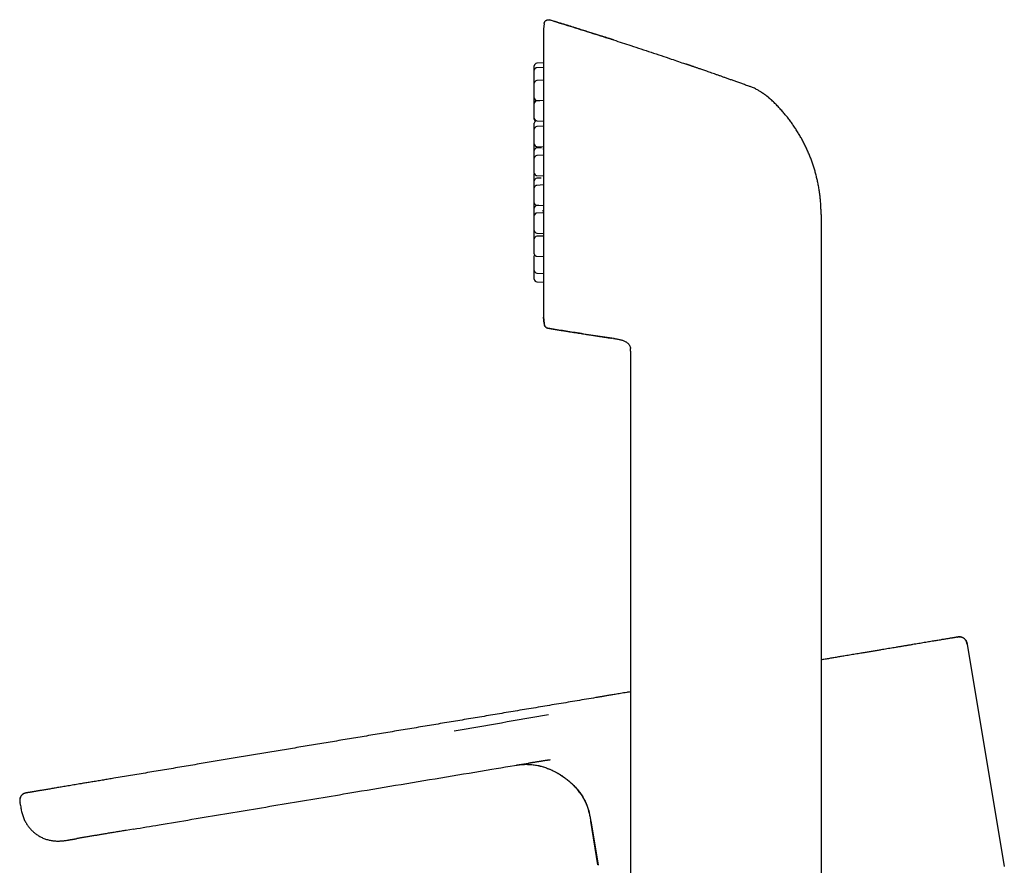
# Model space of a CAD drawing. Header units: millimetres. Extents: x 8 to 692, y 12 to 803.
# Tile 34 of 65: x 39 to 153, y 705 to 803. Entities that reach past the tile are written whole.
import ezdxf

# ---------------------------------------------------------------- set-up
doc = ezdxf.new("R2010")
doc.units = ezdxf.units.MM

msp = doc.modelspace()

# ---------------------------------------------------------------- linework, layer by layer
at = {"color": 7, "linetype": 'Continuous', "lineweight": 30}
for p, q in [((100.42, 802.79), (100.42, 802.8)), ((99.78, 802.37), (99.71, 801.74)), ((99.71, 801.71), (99.71, 801.73)), ((99.71, 801.71), (99.71, 768.32)), ((99.78, 802.37), (99.78, 802.37)), ((99.71, 797.81), (98.92, 797.77)), ((99.71, 797.29), (98.92, 797.25)), ((99.71, 795.79), (98.92, 795.75)), ((123.88, 794.99), (123.88, 794.98)), ((99.71, 793.44), (98.92, 793.4)), ((98.92, 793.44), (99.25, 793.42)), ((98.92, 791.08), (99.66, 791.05)), ((99.71, 790.45), (98.92, 790.41)), ((98.92, 788.09), (99.71, 788.05)), ((99.47, 787.95), (98.92, 787.93)), ((99.71, 787.08), (98.92, 787.04)), ((98.92, 784.72), (99.71, 784.68)), ((99.43, 784.44), (98.92, 784.41)), ((99.71, 783.63), (98.92, 783.59)), ((98.92, 781.27), (99.71, 781.23)), ((99.18, 781.26), (98.92, 781.24)), ((99.69, 780.41), (98.92, 780.37)), ((131.94, 780.2), (131.94, 767.54)), ((98.92, 778.05), (99.71, 778.01)), ((99.64, 777.7), (98.92, 777.67)), ((98.92, 775.35), (99.71, 775.31)), ((98.92, 773.4), (99.71, 773.36)), ((98.92, 772.38), (99.71, 772.34)), ((99.71, 768.31), (99.71, 768.32)), ((99.71, 768.29), (99.79, 767.54)), ((99.79, 767.54), (99.71, 768.29)), ((99.79, 767.54), (99.8, 767.43)), ((131.94, 767.54), (131.94, 648.14)), ((107.9, 765.8), (107.95, 765.8)), ((107.9, 765.8), (107.95, 765.8)), ((107.95, 765.8), (108.06, 765.78)), ((109.81, 764.63), (109.81, 764.63)), ((109.82, 764.35), (109.82, 675.23)), ((147.74, 731.13), (147.77, 731.14)), ((148.89, 730.31), (153.21, 704.52)), ((97.93, 716.51), (97.95, 716.51)), ((38.92, 711.91), (38.95, 711.71)), ((52.12, 708.85), (51.24, 708.7)), ((106.03, 704.69), (105.19, 709.75)), ((105.19, 709.75), (105.19, 709.75)), ((106.04, 704.68), (106.03, 704.69)), ((106.04, 704.68), (106.05, 704.64)), ((106.05, 704.65), (106.05, 704.65))]:
    msp.add_line(p, q, dxfattribs=at)
at = {"color": 7, "linetype": 'Continuous', "lineweight": 30, "flags": 128}
for points in [[(98.64, 784.98), (98.64, 784.97), (98.64, 784.93)], [(105.19, 709.75), (105.81, 706.07), (106.05, 704.65)]]:
    msp.add_lwpolyline(points, dxfattribs=at)
at = {"color": 7, "linetype": 'Continuous', "lineweight": 30}
for centre, start, end in [((100.01, 801.71), 176.7541, 180), ((98.94, 797.47), 93, 180), ((98.94, 796.95), 93, 180), ((98.94, 795.45), 93, 180), ((98.94, 793.74), 180, 267), ((98.94, 793.1), 93, 180), ((98.94, 791.38), 180, 267), ((98.94, 791.27), 180, 232.2052), ((98.94, 790.79), 101.0116, 180), ((98.94, 790.11), 93, 180), ((98.94, 788.39), 180, 267), ((98.94, 787.63), 93, 180), ((98.94, 786.74), 93, 180), ((98.94, 785.02), 180, 267), ((98.94, 784.11), 93, 180), ((98.94, 783.29), 93, 180), ((98.94, 781.57), 180, 267), ((98.94, 780.94), 93, 180), ((98.94, 780.07), 93, 180), ((98.94, 778.35), 180, 267), ((98.94, 777.37), 93, 180), ((98.94, 775.65), 180, 267), ((98.94, 775.42), 157.4723, 180), ((98.94, 773.7), 180, 267), ((98.94, 772.68), 180, 267), ((100.01, 768.32), 180, 182.5525)]:
    msp.add_arc(centre, 0.3, start, end, dxfattribs=at)
for points, knots in [([(99.78, 802.37), (99.78, 802.39), (99.79, 802.42), (99.8, 802.47), (99.82, 802.52), (99.84, 802.57), (99.87, 802.62), (99.91, 802.66), (99.95, 802.71), (100, 802.74), (100.05, 802.77), (100.11, 802.79), (100.16, 802.81), (100.22, 802.82), (100.27, 802.82), (100.32, 802.82), (100.38, 802.81), (100.41, 802.81), (100.42, 802.8)], [0, 0, 0, 0, 0.05595, 0.11427, 0.174787, 0.237264, 0.301403, 0.366849, 0.433195, 0.5, 0.566805, 0.633151, 0.698597, 0.762736, 0.825213, 0.88573, 0.94405, 1, 1, 1, 1]), ([(100.42, 802.8), (101.21, 802.56), (102.79, 802.07), (105.15, 801.33), (106.75, 800.82), (107.57, 800.56), (107.61, 800.54)], [0, 0, 0, 0, 0.328229, 0.656459, 0.984688, 1, 1, 1, 1]), ([(107.83, 800.47), (107.82, 800.48), (107.79, 800.49), (107.73, 800.51), (107.66, 800.53), (107.58, 800.55), (107.47, 800.59), (107.35, 800.63), (107.21, 800.67), (107.06, 800.72), (106.88, 800.78), (106.7, 800.83), (106.51, 800.9), (106.3, 800.96), (106.08, 801.03), (105.85, 801.11), (105.6, 801.18), (105.35, 801.26), (105.09, 801.35), (104.81, 801.43), (104.53, 801.52), (104.23, 801.62), (103.92, 801.71), (103.6, 801.81), (103.26, 801.92), (102.92, 802.03), (102.55, 802.14), (102.17, 802.26), (101.78, 802.38), (101.38, 802.5), (100.96, 802.63), (100.64, 802.73), (100.46, 802.78), (100.42, 802.79)], [0, 0, 0, 0, 0.0068217, 0.0151217, 0.0249794, 0.0364416, 0.0512204, 0.0680767, 0.0870288, 0.1080898, 0.1312689, 0.1565735, 0.1823836, 0.2100916, 0.2397004, 0.2712125, 0.3046299, 0.3381537, 0.373401, 0.4103728, 0.4490701, 0.4894937, 0.5308766, 0.573926, 0.6186426, 0.6650269, 0.7140773, 0.764865, 0.8173904, 0.8716538, 0.9276555, 0.9853958, 1, 1, 1, 1]), ([(107.76, 800.5), (107.75, 800.5), (107.72, 800.51), (107.66, 800.53), (107.62, 800.54), (107.59, 800.55), (107.59, 800.55)], [0, 0, 0, 0, 0.2432296, 0.542852, 0.9026613, 1, 1, 1, 1]), ([(107.83, 800.47), (108.51, 800.25), (109.96, 799.78), (112.2, 799.04), (114.31, 798.34), (115.64, 797.88), (116.18, 797.69)], [0, 0, 0, 0, 0.241031, 0.522004, 0.802977, 1, 1, 1, 1]), ([(98.64, 796.96), (98.64, 796.97), (98.64, 797.02), (98.64, 797.08), (98.64, 797.15), (98.64, 797.22), (98.64, 797.28), (98.64, 797.32), (98.64, 797.36), (98.64, 797.39), (98.64, 797.42), (98.64, 797.44), (98.64, 797.47), (98.64, 797.47), (98.64, 797.47)], [0, 0, 0, 0, 0.053371, 0.141402, 0.229569, 0.318806, 0.407641, 0.495672, 0.554391, 0.613449, 0.673119, 0.782133, 0.890512, 1, 1, 1, 1]), ([(98.64, 796.09), (98.64, 796.12), (98.64, 796.16), (98.64, 796.22), (98.64, 796.29), (98.64, 796.35), (98.64, 796.42), (98.64, 796.49), (98.64, 796.57), (98.64, 796.64), (98.64, 796.7), (98.64, 796.76), (98.64, 796.81), (98.64, 796.84), (98.64, 796.87), (98.64, 796.9), (98.64, 796.93), (98.64, 796.95), (98.64, 796.95), (98.64, 796.95)], [0, 0, 0, 0, 0.048216, 0.09605, 0.143778, 0.191674, 0.240014, 0.305214, 0.369825, 0.434536, 0.500033, 0.565233, 0.629844, 0.672942, 0.716288, 0.760083, 0.840095, 0.91964, 1, 1, 1, 1]), ([(123.88, 794.99), (123.76, 795.03), (123.49, 795.13), (123.06, 795.28), (122.61, 795.44), (122.17, 795.6), (121.74, 795.75), (121.34, 795.89), (120.95, 796.03), (120.59, 796.16), (120.23, 796.29), (119.89, 796.41), (119.56, 796.52), (119.26, 796.63), (118.96, 796.73), (118.69, 796.83), (118.43, 796.92), (118.2, 797), (117.99, 797.07), (117.8, 797.13), (117.62, 797.19), (117.46, 797.25), (117.32, 797.3), (117.18, 797.35), (117.07, 797.39), (116.96, 797.42), (116.87, 797.45), (116.81, 797.48), (116.75, 797.5), (116.69, 797.52), (116.62, 797.54), (116.53, 797.57), (116.45, 797.6), (116.36, 797.63), (116.27, 797.66), (116.21, 797.68), (116.18, 797.7)], [0, 0, 0, 0, 0.044209, 0.105064, 0.163763, 0.220305, 0.27469, 0.326003, 0.375236, 0.422387, 0.467457, 0.511302, 0.552979, 0.592488, 0.62983, 0.665004, 0.698011, 0.728849, 0.754498, 0.778425, 0.800632, 0.821117, 0.839882, 0.856636, 0.871731, 0.885165, 0.896939, 0.904754, 0.911617, 0.91816, 0.928536, 0.939914, 0.952569, 0.966708, 0.982482, 1, 1, 1, 1]), ([(98.64, 795.46), (98.64, 795.47), (98.64, 795.5), (98.64, 795.55), (98.64, 795.61), (98.64, 795.67), (98.64, 795.72), (98.64, 795.79), (98.64, 795.88), (98.64, 795.99), (98.64, 796.06), (98.64, 796.09)], [0, 0, 0, 0, 0.061015, 0.183467, 0.304811, 0.385752, 0.467159, 0.54941, 0.699848, 0.84924, 1, 1, 1, 1]), ([(98.64, 794.59), (98.64, 794.62), (98.64, 794.66), (98.64, 794.72), (98.64, 794.79), (98.64, 794.85), (98.64, 794.92), (98.64, 794.99), (98.64, 795.07), (98.64, 795.14), (98.64, 795.2), (98.64, 795.26), (98.64, 795.31), (98.64, 795.34), (98.64, 795.37), (98.64, 795.4), (98.64, 795.43), (98.64, 795.45), (98.64, 795.45), (98.64, 795.45)], [0, 0, 0, 0, 0.048216, 0.09605, 0.143778, 0.191674, 0.240014, 0.305214, 0.369825, 0.434536, 0.500033, 0.565233, 0.629844, 0.672942, 0.716288, 0.760083, 0.840095, 0.91964, 1, 1, 1, 1]), ([(98.64, 793.74), (98.64, 793.74), (98.64, 793.74), (98.64, 793.75), (98.64, 793.77), (98.64, 793.8), (98.64, 793.83), (98.64, 793.87), (98.64, 793.93), (98.64, 793.99), (98.64, 794.05), (98.64, 794.11), (98.64, 794.17), (98.64, 794.22), (98.64, 794.29), (98.64, 794.38), (98.64, 794.49), (98.64, 794.56), (98.64, 794.59)], [0, 0, 0, 0, 0.060121, 0.1198, 0.179577, 0.239992, 0.305194, 0.369806, 0.434519, 0.500017, 0.565219, 0.629832, 0.67293, 0.716277, 0.760073, 0.840177, 0.919724, 1, 1, 1, 1]), ([(124.32, 794.8), (124.25, 794.84), (124.1, 794.91), (123.95, 794.96), (123.88, 794.99)], [0, 0, 0, 0, 0.50044, 1, 1, 1, 1]), ([(123.88, 794.99), (123.88, 794.99), (123.88, 794.99), (123.88, 794.99), (123.88, 794.99)], [0, 0, 0, 0, 0.45553, 1, 1, 1, 1]), ([(124.32, 794.8), (124.38, 794.77), (124.5, 794.71), (124.66, 794.62), (124.81, 794.53), (124.92, 794.46), (124.99, 794.42), (125.02, 794.4), (125.05, 794.39), (125.08, 794.37), (125.11, 794.35), (125.13, 794.33), (125.16, 794.31), (125.2, 794.29), (125.24, 794.26), (125.29, 794.23), (125.34, 794.19), (125.41, 794.14), (125.48, 794.09), (125.56, 794.03), (125.65, 793.96), (125.73, 793.9), (125.79, 793.84), (125.89, 793.75), (126.03, 793.63), (126.15, 793.51), (126.21, 793.46)], [0, 0, 0, 0, 0.08756, 0.168985, 0.244013, 0.31247, 0.328653, 0.344424, 0.359786, 0.374738, 0.389283, 0.403421, 0.416222, 0.433673, 0.454723, 0.479373, 0.510188, 0.54526, 0.584605, 0.628246, 0.676208, 0.722663, 0.756057, 0.789498, 0.894789, 1, 1, 1, 1]), ([(98.64, 793.11), (98.64, 793.13), (98.64, 793.17), (98.64, 793.23), (98.64, 793.31), (98.64, 793.38), (98.64, 793.45), (98.64, 793.52), (98.64, 793.58), (98.64, 793.62), (98.64, 793.66), (98.64, 793.69), (98.64, 793.71), (98.64, 793.72), (98.64, 793.73)], [0, 0, 0, 0, 0.06766, 0.140177, 0.237989, 0.334916, 0.431993, 0.530248, 0.62806, 0.724988, 0.789641, 0.854667, 0.920367, 1, 1, 1, 1]), ([(130.73, 786.74), (130.66, 786.89), (130.54, 787.21), (130.33, 787.68), (130.12, 788.14), (129.89, 788.6), (129.65, 789.05), (129.39, 789.49), (129.13, 789.92), (128.85, 790.35), (128.56, 790.77), (128.26, 791.18), (127.94, 791.59), (127.62, 791.98), (127.28, 792.36), (126.94, 792.74), (126.58, 793.1), (126.34, 793.34), (126.21, 793.46)], [0, 0, 0, 0, 0.062501, 0.125001, 0.187501, 0.25, 0.3125, 0.375, 0.437501, 0.500001, 0.562502, 0.625002, 0.687501, 0.750001, 0.8125, 0.874999, 0.9375, 1, 1, 1, 1]), ([(98.64, 792.24), (98.64, 792.26), (98.64, 792.31), (98.64, 792.37), (98.64, 792.43), (98.64, 792.5), (98.64, 792.57), (98.64, 792.64), (98.64, 792.71), (98.64, 792.79), (98.64, 792.85), (98.64, 792.91), (98.64, 792.96), (98.64, 792.99), (98.64, 793.02), (98.64, 793.05), (98.64, 793.08), (98.64, 793.1), (98.64, 793.1), (98.64, 793.1)], [0, 0, 0, 0, 0.048216, 0.09605, 0.143778, 0.191674, 0.240014, 0.305214, 0.369825, 0.434536, 0.500033, 0.565233, 0.629844, 0.672942, 0.716288, 0.760083, 0.840095, 0.91964, 1, 1, 1, 1]), ([(98.64, 791.38), (98.64, 791.38), (98.64, 791.39), (98.64, 791.4), (98.64, 791.42), (98.64, 791.44), (98.64, 791.48), (98.64, 791.52), (98.64, 791.57), (98.64, 791.63), (98.64, 791.7), (98.64, 791.76), (98.64, 791.82), (98.64, 791.87), (98.64, 791.94), (98.64, 792.03), (98.64, 792.13), (98.64, 792.21), (98.64, 792.24)], [0, 0, 0, 0, 0.0601211, 0.1197999, 0.1795774, 0.2399918, 0.3051939, 0.3698064, 0.4345186, 0.5000167, 0.5652191, 0.6298316, 0.67293, 0.716277, 0.7600734, 0.8401774, 0.9197245, 1, 1, 1, 1]), ([(98.64, 791.27), (98.64, 791.27), (98.64, 791.27), (98.64, 791.28), (98.64, 791.3), (98.64, 791.33), (98.64, 791.35), (98.64, 791.37), (98.64, 791.38)], [0, 0, 0, 0, 0.184903, 0.368447, 0.552293, 0.738098, 0.938629, 1, 1, 1, 1]), ([(98.64, 790.11), (98.64, 790.12), (98.64, 790.14), (98.64, 790.19), (98.64, 790.26), (98.64, 790.33), (98.64, 790.41), (98.64, 790.48), (98.64, 790.54), (98.64, 790.6), (98.64, 790.65), (98.64, 790.68), (98.64, 790.71), (98.64, 790.74), (98.64, 790.77), (98.64, 790.79), (98.64, 790.79), (98.64, 790.79)], [0, 0, 0, 0, 0.014298, 0.069438, 0.125087, 0.200148, 0.274529, 0.349026, 0.424427, 0.499487, 0.573869, 0.623484, 0.673385, 0.723803, 0.815914, 0.907488, 1, 1, 1, 1]), ([(98.64, 789.25), (98.64, 789.27), (98.64, 789.31), (98.64, 789.38), (98.64, 789.44), (98.64, 789.5), (98.64, 789.57), (98.64, 789.64), (98.64, 789.72), (98.64, 789.79), (98.64, 789.86), (98.64, 789.92), (98.64, 789.96), (98.64, 790), (98.64, 790.02), (98.64, 790.05), (98.64, 790.08), (98.64, 790.1), (98.64, 790.11), (98.64, 790.11)], [0, 0, 0, 0, 0.048216, 0.09605, 0.143778, 0.191674, 0.240014, 0.305214, 0.369825, 0.434536, 0.500033, 0.565233, 0.629844, 0.672942, 0.716288, 0.760083, 0.840095, 0.91964, 1, 1, 1, 1]), ([(98.64, 788.39), (98.64, 788.39), (98.64, 788.39), (98.64, 788.4), (98.64, 788.42), (98.64, 788.45), (98.64, 788.48), (98.64, 788.53), (98.64, 788.58), (98.64, 788.64), (98.64, 788.7), (98.64, 788.77), (98.64, 788.83), (98.64, 788.88), (98.64, 788.95), (98.64, 789.03), (98.64, 789.14), (98.64, 789.21), (98.64, 789.25)], [0, 0, 0, 0, 0.060121, 0.1198, 0.179577, 0.239992, 0.305194, 0.369806, 0.434519, 0.500017, 0.565219, 0.629832, 0.67293, 0.716277, 0.760073, 0.840177, 0.919724, 1, 1, 1, 1]), ([(98.64, 787.63), (98.64, 787.65), (98.64, 787.69), (98.64, 787.76), (98.64, 787.82), (98.64, 787.88), (98.64, 787.95), (98.64, 788.03), (98.64, 788.1), (98.64, 788.17), (98.64, 788.24), (98.64, 788.3), (98.64, 788.34), (98.64, 788.37), (98.64, 788.38), (98.64, 788.38)], [0, 0, 0, 0, 0.070367, 0.140176, 0.209829, 0.279729, 0.350276, 0.44543, 0.539724, 0.634163, 0.729748, 0.824903, 0.919196, 0.982093, 1, 1, 1, 1]), ([(99.71, 788.05), (99.71, 788.03), (99.71, 788), (99.7, 787.95), (99.69, 787.92), (99.69, 787.88), (99.68, 787.85), (99.67, 787.81), (99.67, 787.79), (99.66, 787.76), (99.66, 787.75), (99.66, 787.75), (99.66, 787.75)], [0, 0, 0, 0, 0.1033422, 0.2007378, 0.2859111, 0.3679922, 0.4665419, 0.5821633, 0.7037268, 0.811636, 0.9059603, 1, 1, 1, 1]), ([(98.64, 786.74), (98.64, 786.75), (98.64, 786.78), (98.64, 786.83), (98.64, 786.9), (98.64, 786.96), (98.64, 787.02), (98.64, 787.09), (98.64, 787.16), (98.64, 787.24), (98.64, 787.31), (98.64, 787.38), (98.64, 787.44), (98.64, 787.48), (98.64, 787.52), (98.64, 787.54), (98.64, 787.57), (98.64, 787.6), (98.64, 787.62), (98.64, 787.63), (98.64, 787.63)], [0, 0, 0, 0, 0.02005, 0.0673, 0.114175, 0.160945, 0.207881, 0.255252, 0.319145, 0.38246, 0.445874, 0.510057, 0.573951, 0.637266, 0.679499, 0.721976, 0.764894, 0.843301, 0.921251, 1, 1, 1, 1]), ([(98.64, 785.88), (98.64, 785.9), (98.64, 785.94), (98.64, 786.01), (98.64, 786.07), (98.64, 786.13), (98.64, 786.2), (98.64, 786.27), (98.64, 786.35), (98.64, 786.42), (98.64, 786.49), (98.64, 786.54), (98.64, 786.59), (98.64, 786.63), (98.64, 786.65), (98.64, 786.68), (98.64, 786.71), (98.64, 786.73), (98.64, 786.73), (98.64, 786.74)], [0, 0, 0, 0, 0.048216, 0.09605, 0.143778, 0.191674, 0.240014, 0.305214, 0.369825, 0.434536, 0.500033, 0.565233, 0.629844, 0.672942, 0.716288, 0.760083, 0.840095, 0.91964, 1, 1, 1, 1]), ([(131.94, 780.2), (131.94, 780.38), (131.93, 780.73), (131.91, 781.27), (131.87, 781.8), (131.82, 782.33), (131.75, 782.86), (131.66, 783.39), (131.56, 783.9), (131.45, 784.4), (131.33, 784.87), (131.2, 785.34), (131.05, 785.81), (130.9, 786.28), (130.78, 786.58), (130.73, 786.74)], [0, 0, 0, 0, 0.0799998, 0.1599998, 0.2399998, 0.3199999, 0.3999996, 0.4799989, 0.5599981, 0.6333313, 0.7066649, 0.7799987, 0.8533326, 0.9266663, 1, 1, 1, 1]), ([(98.64, 785.02), (98.64, 785.02), (98.64, 785.02), (98.64, 785.03), (98.64, 785.05), (98.64, 785.08), (98.64, 785.11), (98.64, 785.16), (98.64, 785.21), (98.64, 785.27), (98.64, 785.33), (98.64, 785.4), (98.64, 785.45), (98.64, 785.51), (98.64, 785.58), (98.64, 785.66), (98.64, 785.77), (98.64, 785.84), (98.64, 785.88)], [0, 0, 0, 0, 0.060121, 0.1198, 0.179577, 0.239992, 0.305194, 0.369806, 0.434519, 0.500017, 0.565219, 0.629832, 0.67293, 0.716277, 0.760073, 0.840177, 0.919724, 1, 1, 1, 1]), ([(98.64, 784.12), (98.64, 784.12), (98.64, 784.15), (98.64, 784.2), (98.64, 784.27), (98.64, 784.33), (98.64, 784.4), (98.64, 784.47), (98.64, 784.55), (98.64, 784.62), (98.64, 784.68), (98.64, 784.74), (98.64, 784.79), (98.64, 784.82), (98.64, 784.85), (98.64, 784.88), (98.64, 784.91), (98.64, 784.93), (98.64, 784.93), (98.64, 784.93)], [0, 0, 0, 0, 0.018978, 0.068281, 0.117475, 0.166843, 0.216667, 0.283871, 0.350467, 0.417165, 0.484674, 0.551878, 0.618473, 0.662895, 0.707572, 0.752713, 0.835183, 0.917171, 1, 1, 1, 1]), ([(98.64, 783.29), (98.64, 783.3), (98.64, 783.33), (98.64, 783.38), (98.64, 783.44), (98.64, 783.51), (98.64, 783.58), (98.64, 783.65), (98.64, 783.72), (98.64, 783.8), (98.64, 783.86), (98.64, 783.92), (98.64, 783.97), (98.64, 784), (98.64, 784.03), (98.64, 784.06), (98.64, 784.09), (98.64, 784.11), (98.64, 784.11), (98.64, 784.11)], [0, 0, 0, 0, 0.018978, 0.068282, 0.117475, 0.166843, 0.216667, 0.283871, 0.350467, 0.417165, 0.484674, 0.551878, 0.618474, 0.662895, 0.707572, 0.752713, 0.835183, 0.917171, 1, 1, 1, 1]), ([(98.64, 782.43), (98.64, 782.45), (98.64, 782.49), (98.64, 782.56), (98.64, 782.62), (98.64, 782.68), (98.64, 782.75), (98.64, 782.83), (98.64, 782.9), (98.64, 782.97), (98.64, 783.04), (98.64, 783.1), (98.64, 783.14), (98.64, 783.18), (98.64, 783.2), (98.64, 783.23), (98.64, 783.26), (98.64, 783.28), (98.64, 783.29), (98.64, 783.29)], [0, 0, 0, 0, 0.048216, 0.09605, 0.143778, 0.191674, 0.240014, 0.305214, 0.369825, 0.434536, 0.500033, 0.565233, 0.629844, 0.672942, 0.716288, 0.760083, 0.840095, 0.91964, 1, 1, 1, 1]), ([(98.64, 781.57), (98.64, 781.57), (98.64, 781.57), (98.64, 781.58), (98.64, 781.6), (98.64, 781.63), (98.64, 781.66), (98.64, 781.71), (98.64, 781.76), (98.64, 781.82), (98.64, 781.89), (98.64, 781.95), (98.64, 782.01), (98.64, 782.06), (98.64, 782.13), (98.64, 782.21), (98.64, 782.32), (98.64, 782.39), (98.64, 782.43)], [0, 0, 0, 0, 0.060121, 0.1198, 0.179577, 0.239992, 0.305194, 0.369806, 0.434519, 0.500017, 0.565219, 0.629832, 0.67293, 0.716277, 0.760073, 0.840177, 0.919724, 1, 1, 1, 1]), ([(98.64, 781.23), (98.64, 781.25), (98.64, 781.29), (98.64, 781.35), (98.64, 781.42), (98.64, 781.48), (98.64, 781.53), (98.64, 781.56), (98.64, 781.57)], [0, 0, 0, 0, 0.186265, 0.371055, 0.555431, 0.740461, 0.927203, 1, 1, 1, 1]), ([(98.64, 780.95), (98.64, 780.97), (98.64, 781.02), (98.64, 781.12), (98.64, 781.19), (98.64, 781.23)], [0, 0, 0, 0, 0.239474, 0.618004, 1, 1, 1, 1]), ([(98.64, 780.07), (98.64, 780.08), (98.64, 780.1), (98.64, 780.15), (98.64, 780.21), (98.64, 780.28), (98.64, 780.34), (98.64, 780.41), (98.64, 780.48), (98.64, 780.56), (98.64, 780.63), (98.64, 780.69), (98.64, 780.75), (98.64, 780.8), (98.64, 780.83), (98.64, 780.86), (98.64, 780.89), (98.64, 780.92), (98.64, 780.94), (98.64, 780.94), (98.64, 780.94)], [0, 0, 0, 0, 0.008053, 0.055881, 0.10333, 0.150673, 0.198184, 0.246134, 0.310809, 0.3749, 0.43909, 0.504059, 0.568735, 0.632825, 0.675576, 0.718573, 0.762015, 0.841383, 0.920287, 1, 1, 1, 1]), ([(98.64, 779.21), (98.64, 779.23), (98.64, 779.27), (98.64, 779.34), (98.64, 779.4), (98.64, 779.47), (98.64, 779.53), (98.64, 779.61), (98.64, 779.68), (98.64, 779.75), (98.64, 779.82), (98.64, 779.88), (98.64, 779.92), (98.64, 779.96), (98.64, 779.99), (98.64, 780.02), (98.64, 780.04), (98.64, 780.07), (98.64, 780.07), (98.64, 780.07)], [0, 0, 0, 0, 0.048216, 0.09605, 0.143778, 0.191674, 0.240014, 0.305214, 0.369825, 0.434536, 0.500033, 0.565233, 0.629844, 0.672942, 0.716288, 0.760083, 0.840095, 0.91964, 1, 1, 1, 1]), ([(99.63, 780.71), (99.63, 780.71), (99.63, 780.71), (99.64, 780.7), (99.64, 780.69), (99.64, 780.67), (99.65, 780.65), (99.65, 780.63), (99.66, 780.61), (99.66, 780.58), (99.67, 780.54), (99.68, 780.5), (99.69, 780.44), (99.69, 780.38), (99.7, 780.31), (99.71, 780.26), (99.71, 780.23), (99.71, 780.23)], [0, 0, 0, 0, 0.038646, 0.10109, 0.157413, 0.230228, 0.292649, 0.348201, 0.402061, 0.464737, 0.53656, 0.617553, 0.707732, 0.805411, 0.901053, 0.993119, 1, 1, 1, 1]), ([(98.64, 778.35), (98.64, 778.35), (98.64, 778.35), (98.64, 778.36), (98.64, 778.38), (98.64, 778.41), (98.64, 778.45), (98.64, 778.49), (98.64, 778.54), (98.64, 778.6), (98.64, 778.67), (98.64, 778.73), (98.64, 778.79), (98.64, 778.84), (98.64, 778.91), (98.64, 779), (98.64, 779.1), (98.64, 779.17), (98.64, 779.21)], [0, 0, 0, 0, 0.060121, 0.1198, 0.179577, 0.239992, 0.305194, 0.369806, 0.434519, 0.500017, 0.565219, 0.629832, 0.67293, 0.716277, 0.760073, 0.840177, 0.919724, 1, 1, 1, 1]), ([(98.64, 777.89), (98.64, 777.91), (98.64, 777.96), (98.64, 778.02), (98.64, 778.08), (98.64, 778.15), (98.64, 778.22), (98.64, 778.28), (98.64, 778.33), (98.64, 778.35)], [0, 0, 0, 0, 0.135838, 0.2706, 0.40506, 0.539998, 0.676183, 0.859871, 1, 1, 1, 1]), ([(98.64, 777.37), (98.64, 777.39), (98.64, 777.42), (98.64, 777.47), (98.64, 777.52), (98.64, 777.59), (98.64, 777.68), (98.64, 777.78), (98.64, 777.86), (98.64, 777.89)], [0, 0, 0, 0, 0.1111258, 0.2146167, 0.3187045, 0.4238716, 0.6162228, 0.8072368, 1, 1, 1, 1]), ([(98.64, 776.51), (98.64, 776.53), (98.64, 776.57), (98.64, 776.64), (98.64, 776.7), (98.64, 776.76), (98.64, 776.83), (98.64, 776.9), (98.64, 776.98), (98.64, 777.05), (98.64, 777.11), (98.64, 777.17), (98.64, 777.22), (98.64, 777.26), (98.64, 777.28), (98.64, 777.31), (98.64, 777.34), (98.64, 777.36), (98.64, 777.36), (98.64, 777.37)], [0, 0, 0, 0, 0.048216, 0.09605, 0.143778, 0.191674, 0.240014, 0.305214, 0.369825, 0.434536, 0.500033, 0.565233, 0.629844, 0.672942, 0.716288, 0.760083, 0.840095, 0.91964, 1, 1, 1, 1]), ([(98.64, 775.65), (98.64, 775.65), (98.64, 775.65), (98.64, 775.66), (98.64, 775.68), (98.64, 775.71), (98.64, 775.74), (98.64, 775.79), (98.64, 775.84), (98.64, 775.9), (98.64, 775.96), (98.64, 776.03), (98.64, 776.08), (98.64, 776.14), (98.64, 776.21), (98.64, 776.29), (98.64, 776.4), (98.64, 776.47), (98.64, 776.51)], [0, 0, 0, 0, 0.060121, 0.1198, 0.179577, 0.239992, 0.305194, 0.369806, 0.434519, 0.500017, 0.565219, 0.629832, 0.67293, 0.716277, 0.760073, 0.840177, 0.919724, 1, 1, 1, 1]), ([(98.64, 774.56), (98.64, 774.58), (98.64, 774.62), (98.64, 774.69), (98.64, 774.75), (98.64, 774.81), (98.64, 774.88), (98.64, 774.96), (98.64, 775.03), (98.64, 775.1), (98.64, 775.17), (98.64, 775.23), (98.64, 775.27), (98.64, 775.31), (98.64, 775.33), (98.64, 775.36), (98.64, 775.39), (98.64, 775.41), (98.64, 775.42), (98.64, 775.42)], [0, 0, 0, 0, 0.048216, 0.09605, 0.143778, 0.191674, 0.240014, 0.305214, 0.369825, 0.434536, 0.500033, 0.565233, 0.629844, 0.672942, 0.716288, 0.760083, 0.840095, 0.91964, 1, 1, 1, 1]), ([(98.64, 773.7), (98.64, 773.7), (98.64, 773.7), (98.64, 773.71), (98.64, 773.73), (98.64, 773.76), (98.64, 773.79), (98.64, 773.84), (98.64, 773.89), (98.64, 773.95), (98.64, 774.02), (98.64, 774.08), (98.64, 774.14), (98.64, 774.19), (98.64, 774.26), (98.64, 774.34), (98.64, 774.45), (98.64, 774.52), (98.64, 774.56)], [0, 0, 0, 0, 0.060121, 0.1198, 0.179577, 0.239992, 0.305194, 0.369806, 0.434519, 0.500017, 0.565219, 0.629832, 0.67293, 0.716277, 0.760073, 0.840177, 0.919724, 1, 1, 1, 1]), ([(98.64, 773.54), (98.64, 773.56), (98.64, 773.6), (98.64, 773.66), (98.64, 773.69), (98.64, 773.7)], [0, 0, 0, 0, 0.41523, 0.827173, 1, 1, 1, 1]), ([(98.64, 772.68), (98.64, 772.68), (98.64, 772.68), (98.64, 772.69), (98.64, 772.71), (98.64, 772.74), (98.64, 772.78), (98.64, 772.82), (98.64, 772.87), (98.64, 772.93), (98.64, 773), (98.64, 773.06), (98.64, 773.12), (98.64, 773.17), (98.64, 773.24), (98.64, 773.33), (98.64, 773.43), (98.64, 773.5), (98.64, 773.54)], [0, 0, 0, 0, 0.060121, 0.1198, 0.179577, 0.239992, 0.305194, 0.369806, 0.434519, 0.500017, 0.565219, 0.629832, 0.67293, 0.716277, 0.760073, 0.840177, 0.919724, 1, 1, 1, 1]), ([(99.8, 767.45), (99.81, 767.42), (99.82, 767.36), (99.85, 767.28), (99.89, 767.2), (99.95, 767.14), (100.01, 767.08), (100.08, 767.04), (100.15, 767.02), (100.2, 767.01), (100.22, 767)], [0, 0, 0, 0, 0.132237, 0.266451, 0.400434, 0.531981, 0.659102, 0.780179, 0.894046, 1, 1, 1, 1]), ([(100.22, 766.99), (100.2, 767), (100.14, 767.01), (100.07, 767.04), (100, 767.09), (99.94, 767.14), (99.88, 767.21), (99.84, 767.28), (99.82, 767.36), (99.81, 767.41), (99.8, 767.44)], [0, 0, 0, 0, 0.119158, 0.243186, 0.370688, 0.5, 0.629312, 0.756814, 0.880842, 1, 1, 1, 1]), ([(99.8, 767.44), (99.8, 767.44), (99.8, 767.44), (99.8, 767.44), (99.8, 767.44)], [0, 0, 0, 0, 0.12841, 1, 1, 1, 1]), ([(99.8, 767.44), (99.8, 767.44), (99.8, 767.44), (99.8, 767.44), (99.8, 767.44)], [0, 0, 0, 0, 0.871593, 1, 1, 1, 1]), ([(100.22, 767), (100.34, 766.98), (100.62, 766.93), (101.05, 766.86), (101.52, 766.79), (101.97, 766.72), (102.4, 766.65), (102.82, 766.58), (103.21, 766.52), (103.57, 766.46), (103.91, 766.41), (104.24, 766.36), (104.55, 766.31), (104.84, 766.27), (105.12, 766.22), (105.39, 766.18), (105.64, 766.14), (105.87, 766.11), (106.1, 766.07), (106.31, 766.04), (106.5, 766.01), (106.69, 765.98), (106.86, 765.96), (107.01, 765.94), (107.16, 765.91), (107.29, 765.89), (107.41, 765.88), (107.51, 765.86), (107.58, 765.85), (107.61, 765.85)], [0, 0, 0, 0, 0.048295, 0.113476, 0.176429, 0.237154, 0.295651, 0.351921, 0.405964, 0.453548, 0.499263, 0.543108, 0.585086, 0.625195, 0.663439, 0.698895, 0.732584, 0.764506, 0.794663, 0.823057, 0.849691, 0.874568, 0.897691, 0.919066, 0.938698, 0.956596, 0.972768, 0.98723, 1, 1, 1, 1]), ([(100.22, 767), (100.22, 767), (100.22, 767), (100.22, 767), (100.22, 767)], [0, 0, 0, 0, 0.736009, 1, 1, 1, 1]), ([(107.9, 765.8), (107.19, 765.91), (105.75, 766.12), (103.75, 766.43), (101.91, 766.72), (100.78, 766.9), (100.22, 766.99)], [0, 0, 0, 0, 0.28, 0.56, 0.78, 1, 1, 1, 1]), ([(107.76, 765.83), (107.76, 765.83), (107.78, 765.82), (107.8, 765.82), (107.82, 765.82)], [0, 0, 0, 0, 0.0031177, 1, 1, 1, 1]), ([(107.95, 765.8), (107.98, 765.79), (108.08, 765.78), (108.22, 765.76), (108.39, 765.73), (108.56, 765.69), (108.72, 765.65), (108.88, 765.6), (109.04, 765.54), (109.18, 765.47), (109.3, 765.41), (109.39, 765.34), (109.48, 765.27), (109.56, 765.2), (109.63, 765.11), (109.7, 765.01), (109.74, 764.91), (109.78, 764.8), (109.8, 764.71), (109.81, 764.65), (109.81, 764.63)], [0, 0, 0, 0, 0.044996, 0.116257, 0.187497, 0.258779, 0.330192, 0.401686, 0.473218, 0.544682, 0.592291, 0.639816, 0.687351, 0.735071, 0.782815, 0.830423, 0.877982, 0.925604, 0.973199, 1, 1, 1, 1]), ([(109.82, 764.35), (109.82, 764.39), (109.82, 764.47), (109.82, 764.56), (109.81, 764.61), (109.81, 764.63)], [0, 0, 0, 0, 0.4069961, 0.8137361, 1, 1, 1, 1]), ([(147.74, 731.13), (147.74, 731.13), (147.74, 731.13), (147.72, 731.13), (147.68, 731.12), (147.62, 731.11), (147.56, 731.1), (147.47, 731.09), (147.38, 731.07), (147.27, 731.05), (147.14, 731.03), (147, 731.01), (146.84, 730.98), (146.67, 730.95), (146.49, 730.92), (146.29, 730.89), (146.08, 730.86), (145.86, 730.82), (145.63, 730.78), (145.38, 730.74), (145.11, 730.69), (144.84, 730.65), (144.54, 730.6), (144.24, 730.55), (143.92, 730.49), (143.6, 730.44), (143.27, 730.38), (142.92, 730.33), (142.56, 730.27), (142.19, 730.2), (141.81, 730.14), (141.41, 730.07), (141.01, 730.01), (140.63, 729.94), (140.26, 729.88), (139.93, 729.83), (139.58, 729.77), (139.24, 729.71), (138.86, 729.65), (138.44, 729.58), (137.98, 729.5), (137.51, 729.42), (137.04, 729.34), (136.61, 729.27), (136.23, 729.21), (135.91, 729.15), (135.58, 729.1), (135.25, 729.04), (134.91, 728.99), (134.52, 728.92), (134.07, 728.85), (133.56, 728.76), (133.04, 728.67), (132.53, 728.59), (132.16, 728.53), (131.96, 728.49), (131.94, 728.49)], [0, 0, 0, 0, 0.020085, 0.040137, 0.060174, 0.080212, 0.100268, 0.119998, 0.139778, 0.159621, 0.179544, 0.199678, 0.219785, 0.23988, 0.259979, 0.280131, 0.299916, 0.319659, 0.339377, 0.359085, 0.379137, 0.399207, 0.419314, 0.439473, 0.45962, 0.479349, 0.499084, 0.518839, 0.53863, 0.558765, 0.578872, 0.598967, 0.619066, 0.639219, 0.65505, 0.670854, 0.686636, 0.702406, 0.718172, 0.737989, 0.757835, 0.777724, 0.797676, 0.817706, 0.830872, 0.844084, 0.857347, 0.870665, 0.884042, 0.897483, 0.917451, 0.937423, 0.957414, 0.977437, 0.997508, 1, 1, 1, 1]), ([(148.88, 730.31), (148.88, 730.34), (148.87, 730.4), (148.85, 730.48), (148.83, 730.55), (148.81, 730.61), (148.79, 730.67), (148.76, 730.73), (148.71, 730.8), (148.66, 730.87), (148.61, 730.93), (148.54, 730.98), (148.48, 731.03), (148.41, 731.07), (148.33, 731.1), (148.26, 731.13), (148.19, 731.14), (148.13, 731.15), (148.08, 731.16), (148.04, 731.16), (148.01, 731.16), (147.99, 731.16), (147.96, 731.16), (147.94, 731.16), (147.91, 731.16), (147.88, 731.15), (147.85, 731.15), (147.82, 731.15), (147.8, 731.14), (147.78, 731.14), (147.77, 731.14)], [0, 0, 0, 0, 0.044984, 0.088459, 0.125522, 0.156096, 0.180471, 0.219299, 0.259133, 0.299799, 0.340655, 0.38154, 0.422461, 0.463387, 0.50425, 0.545465, 0.576624, 0.607117, 0.632176, 0.651157, 0.664546, 0.6773, 0.692113, 0.709994, 0.739552, 0.776285, 0.820548, 0.872526, 0.932324, 1, 1, 1, 1]), ([(147.92, 731.16), (147.92, 731.16), (147.96, 731.16), (148.04, 731.16), (148.14, 731.16), (148.24, 731.14), (148.34, 731.11), (148.43, 731.06), (148.52, 731.01), (148.6, 730.94), (148.68, 730.87), (148.74, 730.78), (148.79, 730.69), (148.83, 730.6), (148.86, 730.51), (148.88, 730.41), (148.89, 730.34), (148.89, 730.31)], [0, 0, 0, 0, 0.014571, 0.083329, 0.152871, 0.223325, 0.294687, 0.366787, 0.439299, 0.511812, 0.583912, 0.655276, 0.725732, 0.795277, 0.864036, 0.932201, 1, 1, 1, 1]), ([(148.89, 730.31), (148.89, 730.31), (148.89, 730.31), (148.88, 730.31), (148.88, 730.31)], [0, 0, 0, 0, 0.8944, 1, 1, 1, 1]), ([(148.89, 730.31), (148.89, 730.31), (148.89, 730.31), (148.88, 730.31), (148.88, 730.31)], [0, 0, 0, 0, 0.9471, 1, 1, 1, 1]), ([(105.8, 724.11), (105.07, 723.99), (103.63, 723.75), (101.48, 723.39), (99.35, 723.03), (97.22, 722.68), (95.13, 722.33), (93.06, 721.98), (91.02, 721.64), (88.99, 721.3), (86.96, 720.96), (84.93, 720.62), (82.91, 720.28), (80.9, 719.95), (78.9, 719.61), (76.92, 719.28), (74.95, 718.95), (73, 718.63), (71.06, 718.3), (69.14, 717.98), (67.23, 717.66), (65.33, 717.34), (63.45, 717.03), (61.59, 716.72), (59.68, 716.4), (57.72, 716.07), (55.72, 715.73), (53.74, 715.4), (51.77, 715.07), (50.47, 714.86), (49.82, 714.75)], [0, 0, 0, 0, 0.038701, 0.077141, 0.115321, 0.153241, 0.1909, 0.227633, 0.264115, 0.300345, 0.336324, 0.372779, 0.408972, 0.444903, 0.480573, 0.515981, 0.551127, 0.586012, 0.620636, 0.654997, 0.689097, 0.722936, 0.756513, 0.789828, 0.822881, 0.858938, 0.894678, 0.930102, 0.965209, 1, 1, 1, 1]), ([(109.82, 724.79), (109.8, 724.78), (109.64, 724.76), (109.37, 724.71), (109, 724.65), (108.66, 724.59), (108.33, 724.54), (108.04, 724.49), (107.77, 724.44), (107.51, 724.4), (107.27, 724.36), (107.04, 724.32), (106.83, 724.29), (106.62, 724.25), (106.43, 724.22), (106.25, 724.19), (106.08, 724.16), (105.93, 724.14), (105.84, 724.12), (105.8, 724.11)], [0, 0, 0, 0, 0.0174, 0.112874, 0.20396, 0.290658, 0.372966, 0.443984, 0.511375, 0.575139, 0.635275, 0.691785, 0.744668, 0.793924, 0.843917, 0.88952, 0.930736, 0.967562, 1, 1, 1, 1]), ([(100.29, 722.12), (98.47, 721.8), (94.82, 721.16), (91.16, 720.53), (89.34, 720.21)], [0, 0, 0, 0, 0.499999, 1, 1, 1, 1]), ([(97.93, 716.51), (97.93, 716.51), (97.96, 716.51), (97.99, 716.52), (98.04, 716.52), (98.08, 716.53), (98.12, 716.54), (98.17, 716.55), (98.23, 716.56), (98.28, 716.56), (98.33, 716.57), (98.38, 716.58), (98.42, 716.59), (98.47, 716.6), (98.52, 716.6), (98.58, 716.61), (98.66, 716.63), (98.76, 716.64), (98.89, 716.66), (99.02, 716.69), (99.16, 716.71), (99.29, 716.73), (99.42, 716.75), (99.55, 716.77), (99.68, 716.79), (99.81, 716.81), (99.94, 716.83), (100.05, 716.85), (100.13, 716.86), (100.19, 716.87), (100.25, 716.88), (100.3, 716.88), (100.35, 716.89), (100.4, 716.9), (100.43, 716.9), (100.45, 716.9), (100.46, 716.9), (100.47, 716.91), (100.47, 716.91), (100.47, 716.91), (100.47, 716.91)], [0, 0, 0, 0, 0.002813, 0.025396, 0.043165, 0.057863, 0.073281, 0.089549, 0.114276, 0.135854, 0.155036, 0.17065, 0.187301, 0.205761, 0.226624, 0.249845, 0.270291, 0.320255, 0.372161, 0.425181, 0.47401, 0.5311, 0.581898, 0.630238, 0.68765, 0.736412, 0.791045, 0.837996, 0.859947, 0.884296, 0.907975, 0.929832, 0.94975, 0.963501, 0.978838, 0.985535, 0.991074, 0.993623, 0.996157, 1, 1, 1, 1]), ([(52.12, 708.85), (53.1, 709.01), (55.36, 709.39), (58.88, 709.98), (62.69, 710.61), (66.5, 711.25), (70.3, 711.89), (74.11, 712.52), (78.41, 713.24), (83.18, 714.04), (88.43, 714.92), (93.36, 715.74), (96.53, 716.27), (97.95, 716.51)], [0, 0, 0, 0, 0.06423, 0.147514, 0.230615, 0.313661, 0.39678, 0.479976, 0.563227, 0.67776, 0.792357, 0.907013, 1, 1, 1, 1]), ([(96.52, 716.27), (96.6, 716.28), (96.79, 716.31), (97.04, 716.34), (97.21, 716.35), (97.26, 716.35)], [0, 0, 0, 0, 0.30748, 0.798091, 1, 1, 1, 1]), ([(96.58, 716.28), (96.62, 716.29), (96.7, 716.3), (96.84, 716.31), (96.98, 716.33), (97.17, 716.35), (97.41, 716.36), (97.69, 716.37), (97.96, 716.36), (98.23, 716.35), (98.5, 716.32), (98.76, 716.28), (99.03, 716.24), (99.29, 716.18), (99.55, 716.11), (99.82, 716.03), (100.08, 715.94), (100.33, 715.84), (100.58, 715.73), (100.79, 715.64), (100.98, 715.55), (101.13, 715.47), (101.29, 715.38), (101.46, 715.28), (101.64, 715.17), (101.83, 715.05), (102.03, 714.91), (102.23, 714.77), (102.44, 714.61), (102.64, 714.44), (102.85, 714.26), (103.04, 714.08), (103.23, 713.9), (103.42, 713.7), (103.6, 713.49), (103.77, 713.28), (103.94, 713.05), (104.1, 712.82), (104.26, 712.58), (104.4, 712.33), (104.54, 712.07), (104.66, 711.8), (104.77, 711.52), (104.87, 711.24), (104.95, 710.95), (105.03, 710.66), (105.09, 710.36), (105.14, 710.06), (105.18, 709.86), (105.19, 709.75)], [0, 0, 0, 0, 0.009756, 0.020883, 0.033141, 0.045435, 0.069186, 0.092424, 0.115562, 0.13816, 0.160218, 0.182336, 0.204785, 0.227153, 0.249828, 0.272795, 0.296034, 0.318345, 0.34085, 0.363517, 0.377071, 0.391502, 0.406912, 0.423301, 0.441025, 0.459749, 0.479455, 0.500117, 0.521701, 0.544167, 0.567464, 0.588872, 0.610846, 0.633335, 0.656285, 0.67964, 0.702916, 0.726475, 0.750268, 0.774254, 0.798839, 0.823563, 0.84842, 0.873413, 0.898568, 0.923469, 0.94862, 0.974097, 1, 1, 1, 1]), ([(97.31, 716.35), (97.37, 716.36), (97.49, 716.36), (97.67, 716.37), (97.88, 716.36), (98.11, 716.35), (98.37, 716.33), (98.63, 716.3), (98.9, 716.26), (99.17, 716.2), (99.43, 716.14), (99.69, 716.06), (99.93, 715.99), (100.16, 715.9), (100.39, 715.81), (100.6, 715.72), (100.8, 715.63), (101, 715.53), (101.19, 715.43), (101.38, 715.32), (101.59, 715.19), (101.82, 715.05), (102.07, 714.87), (102.32, 714.69), (102.57, 714.49), (102.83, 714.27), (103.08, 714.04), (103.33, 713.78), (103.55, 713.54), (103.74, 713.3), (103.91, 713.08), (104.07, 712.86), (104.22, 712.62), (104.36, 712.38), (104.5, 712.13), (104.62, 711.88), (104.72, 711.63), (104.81, 711.39), (104.88, 711.16), (104.95, 710.93), (105.01, 710.7), (105.06, 710.46), (105.12, 710.15), (105.16, 709.91), (105.19, 709.75)], [0, 0, 0, 0, 0.015173, 0.031682, 0.04819, 0.071293, 0.094396, 0.117645, 0.140894, 0.166054, 0.191257, 0.213572, 0.235888, 0.258303, 0.280718, 0.300186, 0.319653, 0.339175, 0.358697, 0.378286, 0.397887, 0.424286, 0.450715, 0.478473, 0.506265, 0.536685, 0.567155, 0.599018, 0.630946, 0.655401, 0.679856, 0.704459, 0.729062, 0.753956, 0.778849, 0.803943, 0.829036, 0.850254, 0.871501, 0.892853, 0.914206, 0.935634, 0.957064, 1, 1, 1, 1]), ([(49.82, 714.75), (49.72, 714.73), (49.51, 714.7), (49.21, 714.64), (48.9, 714.59), (48.6, 714.54), (48.29, 714.49), (47.99, 714.44), (47.69, 714.39), (47.39, 714.34), (47.11, 714.29), (46.83, 714.25), (46.56, 714.2), (46.28, 714.16), (45.99, 714.11), (45.67, 714.05), (45.32, 713.99), (44.99, 713.94), (44.65, 713.88), (44.33, 713.83), (44.02, 713.78), (43.72, 713.73), (43.43, 713.68), (43.15, 713.63), (42.89, 713.59), (42.62, 713.54), (42.37, 713.5), (42.12, 713.46), (41.87, 713.42), (41.64, 713.38), (41.43, 713.34), (41.24, 713.31), (41.07, 713.28), (40.93, 713.26), (40.79, 713.24), (40.66, 713.21), (40.55, 713.19), (40.43, 713.18), (40.33, 713.16), (40.23, 713.14), (40.14, 713.13), (40.05, 713.11), (39.98, 713.1), (39.92, 713.09), (39.86, 713.08), (39.81, 713.07), (39.77, 713.06), (39.74, 713.06), (39.74, 713.06), (39.74, 713.06)], [0, 0, 0, 0, 0.018743, 0.037495, 0.056271, 0.075086, 0.093955, 0.11289, 0.132565, 0.150758, 0.168905, 0.187018, 0.20511, 0.223194, 0.241284, 0.265069, 0.288888, 0.312772, 0.33675, 0.360851, 0.385298, 0.408376, 0.431359, 0.454274, 0.477145, 0.500001, 0.524222, 0.548472, 0.572783, 0.597186, 0.621712, 0.646037, 0.664943, 0.68378, 0.702562, 0.721303, 0.740017, 0.75872, 0.778436, 0.798154, 0.81789, 0.837663, 0.857487, 0.877381, 0.89658, 0.922539, 0.948404, 0.974211, 1, 1, 1, 1]), ([(39.74, 713.06), (39.69, 713.05), (39.6, 713.04), (39.49, 713.01), (39.41, 712.98), (39.34, 712.95), (39.28, 712.91), (39.22, 712.87), (39.16, 712.82), (39.11, 712.77), (39.07, 712.72), (39.03, 712.66), (38.99, 712.6), (38.96, 712.53), (38.93, 712.47), (38.91, 712.4), (38.9, 712.33), (38.89, 712.25), (38.89, 712.17), (38.89, 712.08), (38.9, 712), (38.91, 711.94), (38.92, 711.91)], [0, 0, 0, 0, 0.095211, 0.159228, 0.207844, 0.25681, 0.30017, 0.343911, 0.387968, 0.432751, 0.476112, 0.519852, 0.563902, 0.608672, 0.652098, 0.695834, 0.740043, 0.784887, 0.837959, 0.891427, 0.945662, 1, 1, 1, 1]), ([(39.7, 713.05), (39.69, 713.05), (39.68, 713.05), (39.66, 713.05), (39.65, 713.04), (39.63, 713.04), (39.62, 713.04), (39.6, 713.03), (39.58, 713.03), (39.57, 713.03), (39.55, 713.02), (39.54, 713.02), (39.51, 713.01), (39.48, 713), (39.44, 712.99), (39.4, 712.97), (39.35, 712.95), (39.31, 712.92), (39.25, 712.88), (39.18, 712.82), (39.09, 712.74), (39.03, 712.64), (38.98, 712.56), (38.96, 712.5), (38.94, 712.46), (38.93, 712.42), (38.92, 712.37), (38.91, 712.33), (38.9, 712.27), (38.9, 712.2), (38.9, 712.11), (38.91, 712.01), (38.92, 711.95), (38.93, 711.91)], [0, 0, 0, 0, 0.065681, 0.122519, 0.170563, 0.200885, 0.226394, 0.247232, 0.263675, 0.276311, 0.281596, 0.289853, 0.30194, 0.319543, 0.341693, 0.367193, 0.392316, 0.416951, 0.441085, 0.500162, 0.559331, 0.618568, 0.67767, 0.700565, 0.72263, 0.743862, 0.764267, 0.787265, 0.816938, 0.853152, 0.895772, 0.944715, 1, 1, 1, 1]), ([(38.95, 711.71), (38.97, 711.62), (39, 711.43), (39.05, 711.16), (39.1, 710.9), (39.17, 710.65), (39.24, 710.41), (39.32, 710.18), (39.41, 709.96), (39.51, 709.76), (39.62, 709.57), (39.72, 709.4), (39.84, 709.23), (39.95, 709.08), (40.06, 708.94), (40.18, 708.81), (40.29, 708.7), (40.39, 708.6), (40.5, 708.5), (40.62, 708.4), (40.77, 708.29), (40.94, 708.17), (41.12, 708.05), (41.3, 707.95), (41.49, 707.85), (41.69, 707.77), (41.9, 707.69), (42.11, 707.62), (42.32, 707.57), (42.54, 707.53), (42.74, 707.49), (42.96, 707.47), (43.17, 707.46), (43.39, 707.46), (43.6, 707.46), (43.8, 707.48), (44, 707.5), (44.2, 707.52), (44.35, 707.55), (44.46, 707.56), (44.52, 707.57), (44.57, 707.58), (44.6, 707.59), (44.61, 707.59), (44.63, 707.59), (44.64, 707.59), (44.65, 707.6), (44.67, 707.6), (44.68, 707.6), (44.69, 707.6), (44.7, 707.6), (44.7, 707.6), (44.7, 707.6), (44.71, 707.61), (44.72, 707.61), (44.73, 707.61), (44.75, 707.61), (44.78, 707.62), (44.81, 707.62), (44.84, 707.63), (44.88, 707.63), (44.93, 707.64), (44.98, 707.65), (45.04, 707.66), (45.11, 707.67), (45.19, 707.69), (45.28, 707.7), (45.39, 707.72), (45.47, 707.73), (45.52, 707.74), (45.53, 707.74)], [0, 0, 0, 0, 0.02468, 0.048574, 0.071709, 0.094096, 0.115744, 0.136653, 0.156824, 0.176249, 0.194918, 0.212818, 0.229933, 0.246247, 0.261742, 0.276402, 0.290212, 0.303161, 0.315236, 0.326927, 0.344673, 0.362656, 0.380859, 0.399265, 0.417855, 0.436612, 0.455519, 0.474562, 0.493728, 0.51259, 0.53083, 0.548457, 0.567866, 0.586511, 0.604409, 0.621822, 0.639163, 0.656447, 0.674268, 0.679675, 0.685071, 0.689346, 0.691622, 0.69313, 0.694374, 0.695603, 0.6969, 0.698337, 0.70182, 0.705888, 0.710904, 0.716759, 0.722801, 0.728961, 0.741409, 0.754322, 0.770312, 0.78698, 0.804339, 0.820427, 0.837079, 0.854299, 0.872092, 0.890755, 0.910587, 0.930304, 0.951071, 0.972893, 0.995773, 1, 1, 1, 1]), ([(51.24, 708.7), (51.15, 708.68), (50.97, 708.65), (50.69, 708.61), (50.41, 708.56), (50.13, 708.51), (49.86, 708.47), (49.58, 708.42), (49.31, 708.38), (49.04, 708.33), (48.79, 708.29), (48.55, 708.25), (48.32, 708.21), (48.1, 708.17), (47.89, 708.14), (47.68, 708.1), (47.46, 708.07), (47.24, 708.03), (47.01, 707.99), (46.79, 707.95), (46.59, 707.92), (46.41, 707.89), (46.25, 707.86), (46.1, 707.84), (45.95, 707.81), (45.81, 707.79), (45.67, 707.77), (45.58, 707.75), (45.53, 707.74), (45.53, 707.74)], [0, 0, 0, 0, 0.038405, 0.077185, 0.116408, 0.156138, 0.19675, 0.237046, 0.277399, 0.317869, 0.358514, 0.394172, 0.429636, 0.464947, 0.500145, 0.53527, 0.571326, 0.614099, 0.656488, 0.698574, 0.740439, 0.775993, 0.811677, 0.847541, 0.883636, 0.92001, 0.955672, 0.997129, 1, 1, 1, 1])]:
    msp.add_open_spline(points, degree=3, knots=knots, dxfattribs=at)

doc.saveas('drawing.dxf')
